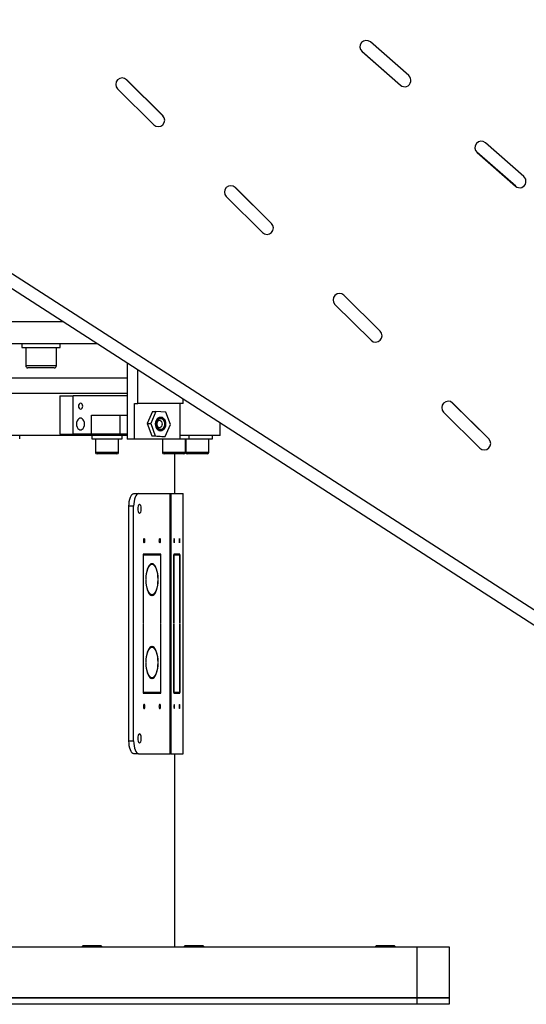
# Model space of a CAD drawing. Header units: millimetres. Extents: x 22 to 588, y 6 to 414.
# Tile 48 of 51: x 521 to 541, y 267 to 305. Entities that reach past the tile are written whole.
import ezdxf

# ---------------------------------------------------------------- set-up
doc = ezdxf.new("R2010")
doc.units = ezdxf.units.MM
doc.styles.add('SLDTEXTSTYLE1', font='TXT', dxfattribs={"width": 0.75})
doc.dimstyles.new('SLDDIMSTYLE4', dxfattribs={"dimtxt": 3.5, "dimasz": 5, "dimexe": 0, "dimexo": 0.0625, "dimgap": 0.875, "dimtad": 1, "dimdec": 4, "dimlfac": 20, "dimzin": 12, "dimdsep": 46, "dimtxsty": 'SLDTEXTSTYLE1', "dimsah": 1, "dimcen": 0.09, "dimazin": 0, "dimtfac": 1, "dimtofl": 0, "dimtmove": 0, "dimatfit": 3, "dimfxl": 1, "dimtolj": 1, "dimtzin": 12, "dimarcsym": 0})

# ---------------------------------------------------------------- blocks, each defined once
blk = doc.blocks.new('*D15')
at = {"color": 7, "linetype": 'Continuous', "lineweight": 0}
for p, q in [((527.581, 305.509), (494.754, 336.121)), ((488.285, 268.823), (468.244, 268.823))]:
    blk.add_line(p, q, dxfattribs=at)
blk.add_arc((566.921, 268.823), 97.677, 137, 180, dxfattribs=at)
for points in [[(495.485, 335.439), (491.683, 332.127), (492.656, 331.265)], [(469.244, 268.823), (470.022, 273.805), (468.722, 273.838)]]:
    blk.add_solid(points, dxfattribs=at)
at = {"color": 7, "linetype": 'Continuous', "lineweight": 0, "insert": (475.78, 315.171), "char_height": 3.5, "attachment_point": 1, "rotation": 61.073, "style": 'SLDTEXTSTYLE1'}
blk.add_mtext('43°', dxfattribs=at)

msp = doc.modelspace()

# ---------------------------------------------------------------- linework, layer by layer
at = {"color": 7, "linetype": 'Continuous', "lineweight": 30}
for p, q in [((504.7140238, 305.6390713), (544.8037357, 279.8274556)), ((504.5610289, 305.1429047), (544.4572338, 279.4558778)), ((536.4575266, 302.9821698), (534.953847, 304.3008614)), ((536.1380224, 302.5977973), (534.6144665, 303.9339199)), ((534.624174, 303.9249415), (536.1278537, 302.6062499)), ((526.8207537, 301.3998217), (525.3816079, 302.826463)), ((525.3912416, 302.8174054), (526.8116124, 301.409376)), ((526.459605, 301.0542833), (525.0392342, 302.4623127)), ((540.9685654, 299.0260949), (539.4648858, 300.3447865)), ((540.6490612, 298.6417224), (539.1255053, 299.977845)), ((539.1352129, 299.9688666), (540.6388925, 298.650175)), ((531.0818659, 297.1757333), (529.6427201, 298.6023747)), ((529.6523539, 298.5933171), (531.0727246, 297.1852876)), ((530.7207172, 296.8301949), (529.3003465, 298.2382244)), ((535.3429782, 292.951645), (533.9038324, 294.3782864)), ((533.9134661, 294.3692287), (535.3338369, 292.9611993)), ((534.9818295, 292.6061066), (533.5614587, 294.0141361)), ((522.9186766, 293.3233998), (494.0347976, 293.3233998)), ((513.3677751, 292.4733998), (522.0824463, 292.4733998)), ((521.2847976, 292.3233998), (522.4097976, 292.3233998)), ((522.0824463, 292.4733998), (522.4097976, 292.4733998)), ((522.4097976, 292.4733998), (522.6591802, 292.4733998)), ((522.4097976, 292.3233998), (522.7847976, 292.3233998)), ((522.6591802, 292.4733998), (524.2388673, 292.4733998)), ((522.6347976, 291.6033998), (521.4347976, 291.6033998)), ((522.5547976, 291.5233998), (521.5147976, 291.5233998)), ((525.4130315, 291.7174184), (525.4130315, 288.7233998)), ((525.834187, 290.1233998), (525.834187, 291.446259)), ((525.4130315, 291.1233998), (495.9597976, 291.1233998)), ((525.4091663, 290.5233998), (499.027587, 290.5233998)), ((525.4091663, 290.5233998), (513.0347976, 290.5233998)), ((522.7730666, 290.4233998), (522.7730666, 288.9233998)), ((522.7730666, 290.4233998), (523.2995109, 290.4233998)), ((523.2995109, 288.9233998), (523.2995109, 290.4233998)), ((525.4130315, 290.4233998), (523.2995109, 290.4233998)), ((527.6148122, 290.1233998), (527.6148122, 290.2998099)), ((525.6938018, 290.1233998), (525.834187, 290.1233998)), ((525.6938018, 288.7233998), (525.6938018, 290.1233998)), ((527.6148122, 290.1233998), (525.834187, 290.1233998)), ((527.474427, 290.1233998), (527.474427, 288.7233998)), ((539.6040905, 288.7275566), (538.1649446, 290.154198)), ((538.1745784, 290.1451404), (539.5949491, 288.7371109)), ((524.011761, 288.9233998), (524.011761, 289.6733998)), ((524.011761, 289.6733998), (525.1348422, 289.6733998)), ((525.1348422, 288.9233998), (525.1348422, 289.6733998)), ((525.1348422, 289.6733998), (525.4130315, 289.6733998)), ((526.4024964, 289.809005), (526.1937711, 289.3453729)), ((526.5428815, 289.809005), (526.3341563, 289.3453729)), ((526.4024964, 289.809005), (526.5428815, 289.809005)), ((526.9332248, 289.787032), (526.5428815, 289.809005)), ((527.1148428, 289.3014267), (526.9332248, 289.787032)), ((539.2429417, 288.3820183), (537.822571, 289.7900477)), ((526.1937711, 289.3453729), (526.3341563, 289.3453729)), ((526.1937711, 289.3453729), (526.3753892, 288.8597677)), ((526.3341563, 289.3453729), (526.5157743, 288.8597677)), ((526.9061176, 288.8377946), (527.1148428, 289.3014267)), ((525.4130315, 288.8733998), (513.0347976, 288.8733998)), ((522.7730666, 288.9233998), (523.2995109, 288.9233998)), ((524.011761, 288.9233998), (523.2995109, 288.9233998)), ((525.1348422, 288.9233998), (524.011761, 288.9233998)), ((524.0212198, 288.7483998), (524.8682282, 288.7483998)), ((524.8682282, 288.7483998), (525.2212198, 288.7483998)), ((525.4130315, 288.9233998), (525.1348422, 288.9233998)), ((526.3753892, 288.8597677), (526.5157743, 288.8597677)), ((526.3753892, 288.8597677), (526.7657325, 288.8377946)), ((526.5157743, 288.8597677), (526.9061176, 288.8377946)), ((526.7657325, 288.8377946), (526.9061176, 288.8377946)), ((529.0597976, 288.8733998), (527.474427, 288.8733998)), ((527.474427, 288.7483998), (527.6667761, 288.7483998)), ((527.6667761, 288.7483998), (527.8476485, 288.7483998)), ((527.8476485, 288.7483998), (528.7004913, 288.7483998)), ((528.7004913, 288.7483998), (528.7597976, 288.7483998)), ((525.6938018, 288.7233998), (525.4130315, 288.7233998)), ((527.474427, 288.7233998), (525.6938018, 288.7233998)), ((525.0712198, 288.2083998), (524.1712198, 288.2083998)), ((525.0112198, 288.1483998), (524.2312198, 288.1483998)), ((527.6976485, 288.2083998), (526.7976485, 288.2083998)), ((527.6376485, 288.1483998), (526.8576485, 288.1483998)), ((528.6097976, 288.2083998), (527.7097976, 288.2083998)), ((528.5497976, 288.1483998), (527.7697976, 288.1483998)), ((525.6734902, 286.5983998), (525.8582661, 286.5983998)), ((525.8582661, 286.5983998), (527.0927132, 286.5983998)), ((527.0927132, 276.3983998), (527.0927132, 286.5983998)), ((527.0927132, 286.5983998), (527.1197393, 286.5983998)), ((527.1197393, 286.5983998), (527.1197393, 276.3983998)), ((527.1197393, 286.5983998), (527.6026125, 286.5983998)), ((527.6026125, 276.3983998), (527.6026125, 286.5983998)), ((527.6026125, 286.5983998), (527.6060345, 286.5983998)), ((525.6669244, 286.0983998), (525.4821485, 286.0983998)), ((525.4821485, 276.8983998), (525.4821485, 286.0983998)), ((525.6669244, 276.8983998), (525.6669244, 286.0983998)), ((526.3800733, 284.2233998), (526.0404418, 284.2233998)), ((526.0404418, 284.2233998), (526.0404418, 281.5108998)), ((526.0404418, 284.1983998), (526.0500089, 284.1983998)), ((526.0500089, 284.1983998), (526.3800733, 284.1983998)), ((526.0500089, 281.5108998), (526.0500089, 284.1983998)), ((526.1952974, 284.1983998), (526.1952974, 284.2233998)), ((526.3800733, 284.1983998), (526.3800733, 284.2233998)), ((526.729272, 284.2233998), (526.3896404, 284.2233998)), ((526.3896404, 284.2233998), (526.3896404, 284.1983998)), ((526.3896404, 284.1983998), (526.7197049, 284.1983998)), ((526.5444961, 284.1983998), (526.5444961, 284.2233998)), ((526.7197049, 284.1983998), (526.7197049, 281.5108998)), ((526.729272, 281.5108998), (526.729272, 284.2233998)), ((527.3595443, 284.2233998), (527.2437023, 284.2233998)), ((527.2437023, 284.2233998), (527.2437023, 281.5108998)), ((527.2437023, 284.1983998), (527.2469655, 284.1983998)), ((527.2469655, 284.1983998), (527.3595443, 284.1983998)), ((527.2469655, 281.5108998), (527.2469655, 284.1983998)), ((527.3595443, 284.1983998), (527.3595443, 284.2233998)), ((527.4786495, 284.2233998), (527.3628075, 284.2233998)), ((527.3628075, 284.2233998), (527.3628075, 284.1983998)), ((527.3628075, 284.1983998), (527.4753863, 284.1983998)), ((527.4753863, 284.1983998), (527.4753863, 281.5108998)), ((527.4786495, 281.5108998), (527.4786495, 284.2233998)), ((526.3177167, 283.8232696), (526.3800733, 283.8232696)), ((526.3800733, 283.8232696), (526.3800733, 283.8482748)), ((526.3896404, 283.8482748), (526.3896404, 283.8232696)), ((526.1457276, 283.2358998), (526.1552967, 283.2358998)), ((526.1552967, 283.2108998), (526.1457276, 283.2108998)), ((526.6144171, 283.2358998), (526.6239862, 283.2358998)), ((526.6239862, 283.2108998), (526.6144171, 283.2108998)), ((526.3177167, 282.62353), (526.3800733, 282.62353)), ((526.3800733, 282.5985248), (526.3800733, 282.62353)), ((526.3896404, 282.62353), (526.3896404, 282.5985248)), ((526.0404418, 281.5108998), (526.0500089, 281.5108998)), ((526.0500089, 281.4858998), (526.0404418, 281.4858998)), ((526.0404418, 281.4858998), (526.0404418, 278.7733998)), ((526.0500089, 278.7983998), (526.0500089, 281.4858998)), ((526.7197049, 281.5108998), (526.729272, 281.5108998)), ((526.729272, 281.4858998), (526.7197049, 281.4858998)), ((526.7197049, 281.4858998), (526.7197049, 278.7983998)), ((526.729272, 278.7733998), (526.729272, 281.4858998)), ((527.2437023, 281.5108998), (527.2469655, 281.5108998)), ((527.2469655, 281.4858998), (527.2437023, 281.4858998)), ((527.2437023, 281.4858998), (527.2437023, 278.7733998)), ((527.2469655, 278.7983998), (527.2469655, 281.4858998)), ((527.4753863, 281.5108998), (527.4786495, 281.5108998)), ((527.4786495, 281.4858998), (527.4753863, 281.4858998)), ((527.4753863, 281.4858998), (527.4753863, 278.7983998)), ((527.4786495, 278.7733998), (527.4786495, 281.4858998)), ((526.3177167, 280.5732696), (526.3800733, 280.5732696)), ((526.3800733, 280.5732696), (526.3800733, 280.5982748)), ((526.3896404, 280.5982748), (526.3896404, 280.5732696)), ((526.1457276, 279.9858998), (526.1552967, 279.9858998)), ((526.1552967, 279.9608998), (526.1457276, 279.9608998)), ((526.6144171, 279.9858998), (526.6239862, 279.9858998)), ((526.6239862, 279.9608998), (526.6144171, 279.9608998)), ((526.3177167, 279.37353), (526.3800733, 279.37353)), ((526.3800733, 279.3485248), (526.3800733, 279.37353)), ((526.3896404, 279.37353), (526.3896404, 279.3485248)), ((526.0404418, 278.7983998), (526.0500089, 278.7983998)), ((526.0404418, 278.7733998), (526.3800733, 278.7733998)), ((526.3800733, 278.7983998), (526.0500089, 278.7983998)), ((526.1952974, 278.7733998), (526.1952974, 278.7983998)), ((526.3800733, 278.7733998), (526.3800733, 278.7983998)), ((526.7197049, 278.7983998), (526.3896404, 278.7983998)), ((526.3896404, 278.7983998), (526.3896404, 278.7733998)), ((526.3896404, 278.7733998), (526.729272, 278.7733998)), ((526.5444961, 278.7733998), (526.5444961, 278.7983998)), ((527.2437023, 278.7983998), (527.2469655, 278.7983998)), ((527.2437023, 278.7733998), (527.3595443, 278.7733998)), ((527.3595443, 278.7983998), (527.2469655, 278.7983998)), ((527.3595443, 278.7733998), (527.3595443, 278.7983998)), ((527.4753863, 278.7983998), (527.3628075, 278.7983998)), ((527.3628075, 278.7983998), (527.3628075, 278.7733998)), ((527.3628075, 278.7733998), (527.4786495, 278.7733998)), ((525.4821485, 276.8983998), (525.6669244, 276.8983998)), ((525.8582661, 276.3983998), (525.6734902, 276.3983998)), ((525.8582661, 276.3983998), (527.0927132, 276.3983998)), ((527.1197393, 276.3983998), (527.0927132, 276.3983998)), ((527.1197393, 276.3983998), (527.6026125, 276.3983998)), ((527.6060345, 276.3983998), (527.6026125, 276.3983998)), ((489.2847976, 268.8233998), (536.7847976, 268.8233998)), ((523.6847976, 268.8733998), (523.944238, 268.8733998)), ((523.944238, 268.8733998), (524.3847976, 268.8733998)), ((527.6847976, 268.8733998), (528.0073533, 268.8733998)), ((528.0073533, 268.8733998), (528.3847976, 268.8733998)), ((535.1847976, 268.8733998), (535.485473, 268.8733998)), ((535.485473, 268.8733998), (535.8847976, 268.8733998)), ((536.7847976, 266.8233998), (536.7847976, 268.8233998)), ((536.7847976, 268.8233998), (538.0347976, 268.8233998)), ((538.0347976, 268.8233998), (538.0347976, 266.8233998)), ((536.7847976, 266.8233998), (489.2847976, 266.8233998)), ((489.2847976, 266.8233998), (536.7847976, 266.8233998)), ((536.7847976, 266.5733998), (536.7847976, 266.8233998)), ((536.7847976, 266.8233998), (538.0347976, 266.8233998)), ((538.0347976, 266.8233998), (536.7847976, 266.8233998)), ((538.0347976, 266.8233998), (538.0347976, 266.5733998)), ((536.7847976, 266.5733998), (489.2847976, 266.5733998)), ((538.0347976, 266.5733998), (536.7847976, 266.5733998))]:
    msp.add_line(p, q, dxfattribs=at)
at = {"color": 7, "linetype": 'Continuous', "lineweight": 30, "flags": 128}
for points in [[(523.6681003, 290.0233998), (523.6617298, 290.0683651), (523.6435883, 290.1064849), (523.6164375, 290.1319557), (523.5844109, 290.1408998), (523.5523844, 290.1319557), (523.5252336, 290.1064849), (523.507092, 290.0683651), (523.5007215, 290.0233998), (523.507092, 289.9784345), (523.5252336, 289.9403148), (523.5523844, 289.914844), (523.5844109, 289.9058998), (523.6164375, 289.914844), (523.6435883, 289.9403148), (523.6617298, 289.9784345), (523.6681003, 290.0233998)], [(523.7446672, 289.3233998), (523.7381757, 289.3867896), (523.7192271, 289.445044), (523.6893565, 289.4934435), (523.6509838, 289.528067), (523.6072178, 289.5461096), (523.5616041, 289.5461096), (523.5178381, 289.528067), (523.4794654, 289.4934435), (523.4495948, 289.445044), (523.4306462, 289.3867896), (523.4241547, 289.3233998), (523.4306462, 289.26001), (523.4495948, 289.2017556), (523.4794654, 289.1533562), (523.5178381, 289.1187326), (523.5616041, 289.10069), (523.6072178, 289.10069), (523.6509838, 289.1187326), (523.6893565, 289.1533562), (523.7192271, 289.2017556), (523.7381757, 289.26001), (523.7446672, 289.3233998)], [(526.551085, 289.1955511), (526.5334258, 289.2629233), (526.528788, 289.3344168), (526.5374876, 289.4051595), (526.5589318, 289.4703304), (526.5916592, 289.5254882), (526.6334393, 289.5668741), (526.6814251, 289.5916676), (526.7323464, 289.5981791), (526.7827329, 289.5859648), (526.8291509, 289.5558571), (526.8684371, 289.5099079), (526.8979141, 289.4512485), (526.9155733, 289.3838764), (526.9202111, 289.3123829), (526.9115115, 289.2416402), (526.8900673, 289.1764693), (526.85734, 289.1213114), (526.8155598, 289.0799256), (526.767574, 289.0551321), (526.7166528, 289.0486206), (526.6662663, 289.0608349), (526.6198483, 289.0909425), (526.5805621, 289.1368917), (526.551085, 289.1955511)], [(526.7069514, 289.5733998), (526.6817428, 289.5708818), (526.6351208, 289.5521556), (526.5938261, 289.5164636), (526.5609214, 289.466453), (526.5388471, 289.4058328), (526.5292403, 289.3390989), (526.5328136, 289.2712006), (526.5493018, 289.2071738)], [(526.5411726, 289.3233998), (526.5477756, 289.390849), (526.5670951, 289.4532958), (526.597698, 289.5061088), (526.6373148, 289.5453711), (526.6830072, 289.5681708), (526.7313865, 289.572817), (526.7788646, 289.558965), (526.8219203, 289.5276423), (526.8573602, 289.4811718), (526.8825561, 289.4230001), (526.8956392, 289.3574415), (526.8956392, 289.2893582), (526.8825561, 289.2237995), (526.8573602, 289.1656278), (526.8219203, 289.1191573), (526.7788646, 289.0878346), (526.7313865, 289.0739826), (526.6830072, 289.0786288), (526.6373148, 289.1014285), (526.597698, 289.1406908), (526.5670951, 289.1935038), (526.5477756, 289.2559506), (526.5411726, 289.3233998)], [(526.5517789, 289.3233998), (526.5581839, 289.3888255), (526.5769237, 289.4493989), (526.6066085, 289.5006275), (526.6450368, 289.538712), (526.6893585, 289.5608277), (526.7362864, 289.5653345), (526.7823402, 289.5518981), (526.8241042, 289.521515), (526.8584809, 289.4764386), (526.8829209, 289.4200121), (526.8956115, 289.3564202), (526.8956115, 289.2903794), (526.8829209, 289.2267876), (526.8584809, 289.170361), (526.8241042, 289.1252846), (526.7823402, 289.0949015), (526.7362864, 289.0814651), (526.6893585, 289.0859719), (526.6450368, 289.1080877), (526.6066085, 289.1461721), (526.5769237, 289.1974007), (526.5581839, 289.2579741), (526.5517789, 289.3233998)], [(526.5695852, 289.3233998), (526.5758603, 289.3846766), (526.5941773, 289.4409892), (526.6230522, 289.4877754), (526.6601458, 289.5212448), (526.702453, 289.538686), (526.7465462, 289.538686), (526.7888533, 289.5212448), (526.8259469, 289.4877754), (526.8548219, 289.4409892), (526.8731388, 289.3846766), (526.879414, 289.3233998), (526.8731388, 289.262123), (526.8548219, 289.2058104), (526.8259469, 289.1590243), (526.7888533, 289.1255549), (526.7465462, 289.1081137), (526.702453, 289.1081137), (526.6601458, 289.1255549), (526.6230522, 289.1590243), (526.5941773, 289.2058104), (526.5758603, 289.262123), (526.5695852, 289.3233998)], [(526.677161, 289.4733998), (526.6956717, 289.471121), (526.7305383, 289.4533036), (526.7589619, 289.419818), (526.777514, 289.3747028), (526.7839571, 289.3233998), (526.777514, 289.2720968), (526.7589619, 289.2269817), (526.7305383, 289.193496), (526.6956717, 289.1756787), (526.6768685, 289.1734002)], [(525.4821485, 286.0983998), (525.485825, 286.195945), (525.4967135, 286.2897415), (525.5143954, 286.3761849), (525.5381911, 286.4519532), (525.5671864, 286.5141346), (525.6002669, 286.5603396), (525.6361613, 286.5887925), (525.6734902, 286.5983998)], [(525.8582661, 286.5983998), (525.8209372, 286.5887925), (525.7850428, 286.5603396), (525.7519623, 286.5141346), (525.7229671, 286.4519532), (525.6991713, 286.3761849), (525.6814894, 286.2897415), (525.6706009, 286.195945), (525.6669244, 286.0983998)], [(525.8295648, 285.9983998), (525.8331934, 285.9415774), (525.843686, 285.8909126), (525.8599055, 285.8518957), (525.8800944, 285.8287548), (525.9020647, 285.8239975), (525.9234358, 285.8381395), (525.9418917, 285.8696481), (525.9554324, 285.915109), (525.9625906, 285.9695958), (525.9625906, 286.0272039), (525.9554324, 286.0816906), (525.9418917, 286.1271515), (525.9234358, 286.1586602), (525.9020647, 286.1728021), (525.8800944, 286.1680449), (525.8599055, 286.144904), (525.843686, 286.105887), (525.8331934, 286.0552222), (525.8295648, 285.9983998)], [(526.0471388, 284.7483998), (526.049542, 284.7168284), (526.0563858, 284.6900635), (526.0666283, 284.6721798), (526.0787101, 284.6658998), (526.090792, 284.6721798), (526.1010345, 284.6900635), (526.1078783, 284.7168284), (526.1102815, 284.7483998), (526.1078783, 284.7799712), (526.1010345, 284.8067361), (526.090792, 284.8246199), (526.0787101, 284.8308998), (526.0666283, 284.8246199), (526.0563858, 284.8067361), (526.049542, 284.7799712), (526.0471388, 284.7483998)], [(526.6594322, 284.7483998), (526.6618355, 284.7168284), (526.6686793, 284.6900635), (526.6789218, 284.6721798), (526.6910036, 284.6658998), (526.7030855, 284.6721798), (526.713328, 284.6900635), (526.7201718, 284.7168284), (526.722575, 284.7483998), (526.7201718, 284.7799712), (526.713328, 284.8067361), (526.7030855, 284.8246199), (526.6910036, 284.8308998), (526.6789218, 284.8246199), (526.6686793, 284.8067361), (526.6618355, 284.7799712), (526.6594322, 284.7483998)], [(527.2459865, 284.7483998), (527.2468062, 284.7168284), (527.2491405, 284.6900635), (527.252634, 284.6721798), (527.2567549, 284.6658998), (527.2608758, 284.6721798), (527.2643694, 284.6900635), (527.2667036, 284.7168284), (527.2675233, 284.7483998), (527.2667036, 284.7799712), (527.2643694, 284.8067361), (527.2608758, 284.8246199), (527.2567549, 284.8308998), (527.252634, 284.8246199), (527.2491405, 284.8067361), (527.2468062, 284.7799712), (527.2459865, 284.7483998)], [(527.4548284, 284.7483998), (527.4556481, 284.7168284), (527.4579824, 284.6900635), (527.461476, 284.6721798), (527.4655968, 284.6658998), (527.4697177, 284.6721798), (527.4732113, 284.6900635), (527.4755456, 284.7168284), (527.4763653, 284.7483998), (527.4755456, 284.7799712), (527.4732113, 284.8067361), (527.4697177, 284.8246199), (527.4655968, 284.8308998), (527.461476, 284.8246199), (527.4579824, 284.8067361), (527.4556481, 284.7799712), (527.4548284, 284.7483998)], [(526.3800733, 283.8482748), (526.3396651, 283.8371419), (526.3005612, 283.8082962), (526.26389, 283.7625702), (526.23071, 283.7012836), (526.2019787, 283.6262051), (526.1785253, 283.5395015), (526.1610267, 283.4436752), (526.149988, 283.3414916), (526.1457276, 283.2358998)], [(526.1552967, 283.2358998), (526.1603862, 283.3496349), (526.1736517, 283.458772), (526.1946101, 283.559336), (526.2224981, 283.6476639), (526.2562997, 283.7205385), (526.2947839, 283.7753056), (526.3365488, 283.8099701), (526.3800733, 283.8232696)], [(526.6239862, 283.2358998), (526.6197258, 283.3414916), (526.608687, 283.4436752), (526.5911885, 283.5395015), (526.5677351, 283.6262051), (526.5390038, 283.7012836), (526.5058238, 283.7625702), (526.4691526, 283.8082962), (526.4300486, 283.8371419), (526.3896404, 283.8482748)], [(526.3896404, 283.8232696), (526.433165, 283.8099701), (526.4749299, 283.7753056), (526.5134141, 283.7205385), (526.5472157, 283.6476639), (526.5751036, 283.559336), (526.5960621, 283.458772), (526.6093276, 283.3496349), (526.6144171, 283.2358998)], [(526.1457276, 283.2108998), (526.149988, 283.1053081), (526.1610267, 283.0031245), (526.1785253, 282.9072981), (526.2019787, 282.8205945), (526.23071, 282.745516), (526.26389, 282.6842294), (526.3005612, 282.6385034), (526.3396651, 282.6096577), (526.3800733, 282.5985248)], [(526.3800733, 282.62353), (526.3365488, 282.6368295), (526.2947839, 282.6714941), (526.2562997, 282.7262611), (526.2224981, 282.7991358), (526.1946101, 282.8874637), (526.1736517, 282.9880277), (526.1603862, 283.0971648), (526.1552967, 283.2108998)], [(526.3896404, 282.5985248), (526.4300486, 282.6096577), (526.4691526, 282.6385034), (526.5058238, 282.6842294), (526.5390038, 282.745516), (526.5677351, 282.8205945), (526.5911885, 282.9072981), (526.608687, 283.0031245), (526.6197258, 283.1053081), (526.6239862, 283.2108998)], [(526.6144171, 283.2108998), (526.6093276, 283.0971648), (526.5960621, 282.9880277), (526.5751036, 282.8874637), (526.5472157, 282.7991358), (526.5134141, 282.7262611), (526.4749299, 282.6714941), (526.433165, 282.6368295), (526.3896404, 282.62353)], [(526.3800733, 280.5982748), (526.3396651, 280.5871419), (526.3005612, 280.5582962), (526.26389, 280.5125702), (526.23071, 280.4512836), (526.2019787, 280.3762051), (526.1785253, 280.2895015), (526.1610267, 280.1936752), (526.149988, 280.0914916), (526.1457276, 279.9858998)], [(526.1552967, 279.9858998), (526.1603862, 280.0996349), (526.1736517, 280.208772), (526.1946101, 280.309336), (526.2224981, 280.3976639), (526.2562997, 280.4705385), (526.2947839, 280.5253056), (526.3365488, 280.5599701), (526.3800733, 280.5732696)], [(526.6239862, 279.9858998), (526.6197258, 280.0914916), (526.608687, 280.1936752), (526.5911885, 280.2895015), (526.5677351, 280.3762051), (526.5390038, 280.4512836), (526.5058238, 280.5125702), (526.4691526, 280.5582962), (526.4300486, 280.5871419), (526.3896404, 280.5982748)], [(526.3896404, 280.5732696), (526.433165, 280.5599701), (526.4749299, 280.5253056), (526.5134141, 280.4705385), (526.5472157, 280.3976639), (526.5751036, 280.309336), (526.5960621, 280.208772), (526.6093276, 280.0996349), (526.6144171, 279.9858998)], [(526.1457276, 279.9608998), (526.149988, 279.8553081), (526.1610267, 279.7531245), (526.1785253, 279.6572981), (526.2019787, 279.5705945), (526.23071, 279.495516), (526.26389, 279.4342294), (526.3005612, 279.3885034), (526.3396651, 279.3596577), (526.3800733, 279.3485248)], [(526.3800733, 279.37353), (526.3365488, 279.3868295), (526.2947839, 279.4214941), (526.2562997, 279.4762611), (526.2224981, 279.5491358), (526.1946101, 279.6374637), (526.1736517, 279.7380277), (526.1603862, 279.8471648), (526.1552967, 279.9608998)], [(526.3896404, 279.3485248), (526.4300486, 279.3596577), (526.4691526, 279.3885034), (526.5058238, 279.4342294), (526.5390038, 279.495516), (526.5677351, 279.5705945), (526.5911885, 279.6572981), (526.608687, 279.7531245), (526.6197258, 279.8553081), (526.6239862, 279.9608998)], [(526.6144171, 279.9608998), (526.6093276, 279.8471648), (526.5960621, 279.7380277), (526.5751036, 279.6374637), (526.5472157, 279.5491358), (526.5134141, 279.4762611), (526.4749299, 279.4214941), (526.433165, 279.3868295), (526.3896404, 279.37353)], [(526.0471388, 278.2483998), (526.049542, 278.2168284), (526.0563858, 278.1900635), (526.0666283, 278.1721798), (526.0787101, 278.1658998), (526.090792, 278.1721798), (526.1010345, 278.1900635), (526.1078783, 278.2168284), (526.1102815, 278.2483998), (526.1078783, 278.2799712), (526.1010345, 278.3067361), (526.090792, 278.3246199), (526.0787101, 278.3308998), (526.0666283, 278.3246199), (526.0563858, 278.3067361), (526.049542, 278.2799712), (526.0471388, 278.2483998)], [(526.6594322, 278.2483998), (526.6618355, 278.2168284), (526.6686793, 278.1900635), (526.6789218, 278.1721798), (526.6910036, 278.1658998), (526.7030855, 278.1721798), (526.713328, 278.1900635), (526.7201718, 278.2168284), (526.722575, 278.2483998), (526.7201718, 278.2799712), (526.713328, 278.3067361), (526.7030855, 278.3246199), (526.6910036, 278.3308998), (526.6789218, 278.3246199), (526.6686793, 278.3067361), (526.6618355, 278.2799712), (526.6594322, 278.2483998)], [(527.2459865, 278.2483998), (527.2468062, 278.2168284), (527.2491405, 278.1900635), (527.252634, 278.1721798), (527.2567549, 278.1658998), (527.2608758, 278.1721798), (527.2643694, 278.1900635), (527.2667036, 278.2168284), (527.2675233, 278.2483998), (527.2667036, 278.2799712), (527.2643694, 278.3067361), (527.2608758, 278.3246199), (527.2567549, 278.3308998), (527.252634, 278.3246199), (527.2491405, 278.3067361), (527.2468062, 278.2799712), (527.2459865, 278.2483998)], [(527.4548284, 278.2483998), (527.4556481, 278.2168284), (527.4579824, 278.1900635), (527.461476, 278.1721798), (527.4655968, 278.1658998), (527.4697177, 278.1721798), (527.4732113, 278.1900635), (527.4755456, 278.2168284), (527.4763653, 278.2483998), (527.4755456, 278.2799712), (527.4732113, 278.3067361), (527.4697177, 278.3246199), (527.4655968, 278.3308998), (527.461476, 278.3246199), (527.4579824, 278.3067361), (527.4556481, 278.2799712), (527.4548284, 278.2483998)], [(525.8295648, 276.9983998), (525.8331934, 276.9415774), (525.843686, 276.8909126), (525.8599055, 276.8518957), (525.8800944, 276.8287548), (525.9020647, 276.8239975), (525.9234358, 276.8381395), (525.9418917, 276.8696481), (525.9554324, 276.915109), (525.9625906, 276.9695958), (525.9625906, 277.0272039), (525.9554324, 277.0816906), (525.9418917, 277.1271515), (525.9234358, 277.1586602), (525.9020647, 277.1728021), (525.8800944, 277.1680449), (525.8599055, 277.144904), (525.843686, 277.105887), (525.8331934, 277.0552222), (525.8295648, 276.9983998)], [(525.6734902, 276.3983998), (525.6361613, 276.4080072), (525.6002669, 276.4364601), (525.5671864, 276.482665), (525.5381911, 276.5448464), (525.5143954, 276.6206147), (525.4967135, 276.7070581), (525.485825, 276.8008547), (525.4821485, 276.8983998)], [(525.6669244, 276.8983998), (525.6706009, 276.8008547), (525.6814894, 276.7070581), (525.6991713, 276.6206147), (525.7229671, 276.5448464), (525.7519623, 276.482665), (525.7850428, 276.4364601), (525.8209372, 276.4080072), (525.8582661, 276.3983998)]]:
    msp.add_lwpolyline(points, dxfattribs=at)
at = {"color": 7, "linetype": 'Continuous', "lineweight": 30}
for centre, radius, start, end in [((534.7890105, 304.1129014), 0.25, 48.75, 228.75), ((525.2152379, 302.6398591), 0.25, 45.25, 225.25), ((536.2926901, 302.7942098), 0.25, 228.75, 48.75), ((526.6356087, 301.2318296), 0.25, 225.25, 45.25), ((539.3000493, 300.1568266), 0.25, 48.75, 228.75), ((540.803729, 298.8381349), 0.25, 228.75, 48.75), ((529.4763502, 298.4157707), 0.25, 45.25, 225.25), ((530.8967209, 297.0077413), 0.25, 225.25, 45.25), ((533.7374624, 294.1916824), 0.25, 45.25, 225.25), ((535.1578332, 292.7836529), 0.25, 225.25, 45.25), ((521.5147976, 291.6033998), 0.08, 180, 270), ((522.5547976, 291.6033998), 0.08, 270, 0), ((537.9985747, 289.967594), 0.25, 45.25, 225.25), ((526.7248449, 289.2542671), 0.1817503, 195.01728139, 264.35002429), ((539.4189454, 288.5595646), 0.25, 225.25, 45.25), ((524.2312198, 288.2083998), 0.06, 180, 270), ((525.0112198, 288.2083998), 0.06, 270, 0), ((526.8576485, 288.2083998), 0.06, 180, 270), ((527.6376485, 288.2083998), 0.06, 270, 0), ((527.7697976, 288.2083998), 0.06, 180, 270), ((528.5497976, 288.2083998), 0.06, 270, 0)]:
    msp.add_arc(centre, radius, start, end, dxfattribs=at)
for points in [[(521.2847976, 292.4733998), (521.2847976, 292.3233998)], [(521.4347976, 292.3233998), (521.4347976, 291.6033998)], [(522.6347976, 291.6033998), (522.6347976, 292.3233998)], [(522.7847976, 292.3233998), (522.7847976, 292.4733998)], [(526.7192351, 289.5733998), (526.7069514, 289.5733998)], [(529.0597976, 288.8733998), (529.0597976, 289.3694613)], [(521.1972976, 288.7483998), (521.1972976, 288.8733998)], [(524.0212198, 288.8733998), (524.0212198, 288.7483998)], [(524.1712198, 288.7483998), (524.1712198, 288.2083998)], [(525.0712198, 288.2083998), (525.0712198, 288.7483998)], [(525.2212198, 288.7483998), (525.2212198, 288.8733998)], [(526.7069514, 289.0733998), (526.7192351, 289.0733998)], [(527.6976485, 288.2083998), (527.6976485, 288.7483998)], [(527.7097976, 288.7483998), (527.7097976, 288.2083998)], [(527.8476485, 288.7483998), (527.8476485, 288.8733998)], [(528.6097976, 288.2083998), (528.6097976, 288.7483998)], [(528.7597976, 288.7483998), (528.7597976, 288.8733998)], [(526.7976485, 288.7233998), (526.7976485, 288.2083998)], [(527.2847976, 286.5983998), (527.2847976, 288.1483998)], [(527.6060345, 276.3983998), (527.6060345, 286.5983998)], [(527.2847976, 268.8233998), (527.2847976, 276.3983998)], [(523.6847976, 268.8733998), (523.6347976, 268.8233998)], [(524.4347976, 268.8233998), (524.3847976, 268.8733998)], [(527.6847976, 268.8733998), (527.6347976, 268.8233998)], [(528.4347976, 268.8233998), (528.3847976, 268.8733998)], [(535.1847976, 268.8733998), (535.1347976, 268.8233998)], [(535.9347976, 268.8233998), (535.8847976, 268.8733998)]]:
    msp.add_open_spline(points, degree=1, dxfattribs=at)
for points, knots in [([(526.5897052, 289.3233998), (526.589944, 289.3313214), (526.5906645, 289.3552132), (526.5989432, 289.3935784), (526.6164267, 289.4319102), (526.6386094, 289.4583279), (526.6599521, 289.4717239), (526.6714224, 289.4726128), (526.6770883, 289.473052)], [0, 0, 0, 0, 0.0914354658, 0.2757730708, 0.4584700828, 0.6392172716, 0.8217895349, 1, 1, 1, 1]), ([(526.6769915, 289.1745245), (526.6741809, 289.1742584), (526.6652964, 289.1734173), (526.649007, 289.1809901), (526.6260464, 289.2012924), (526.6058478, 289.2350609), (526.5921814, 289.2778639), (526.5905049, 289.3086927), (526.5897052, 289.3233998)], [0, 0, 0, 0, 0.08836248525, 0.27932099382, 0.45566984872, 0.64445275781, 0.83038409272, 1, 1, 1, 1])]:
    msp.add_open_spline(points, degree=3, knots=knots, dxfattribs=at)

# ---------------------------------------------------------------- dimensions: what is measured, and where the dimension line sits
at = {"color": 7, "linetype": 'Continuous', "lineweight": 0}
dim = msp.add_angular_dim_2l(base=(476.0410311, 304.6220998), line1=((489.2847976, 268.8233998), (536.7847976, 268.8233998)), line2=((528.3124289, 304.8267782), (569.1716092, 266.7249761)), dimstyle='SLDDIMSTYLE4', dxfattribs=at)
dim.commit()
dim.dimension.update_dxf_attribs({"geometry": '*D15', "text_midpoint": (481.4309318, 316.0692188), "dimtype": 162})

doc.saveas('drawing.dxf')
